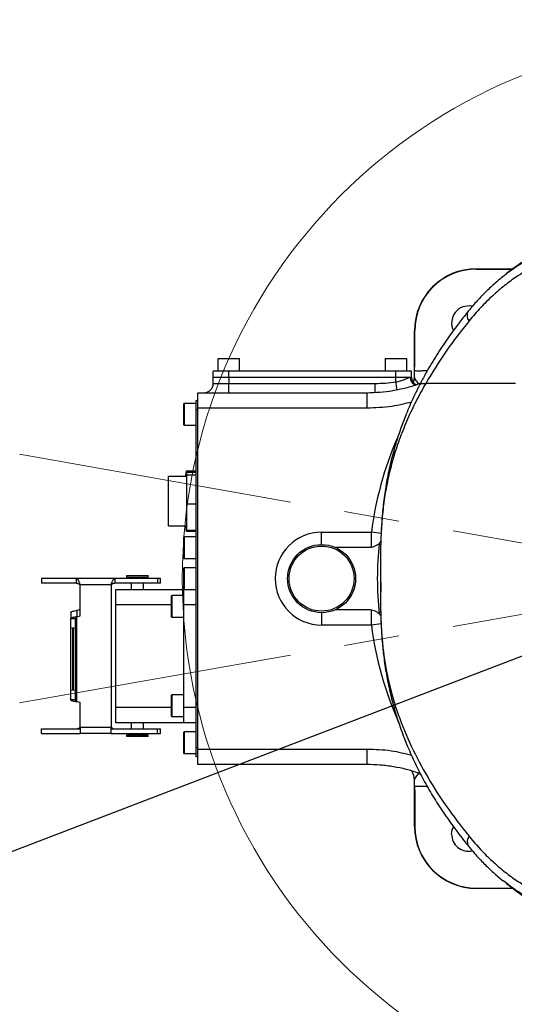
# Model space of a CAD drawing. Header units: millimetres. Extents: x 559 to 1365, y 424 to 1103.
# Tile 4 of 45: x 741 to 763, y 701 to 746. Entities that reach past the tile are written whole.
import ezdxf

# ---------------------------------------------------------------- set-up
doc = ezdxf.new("R2010")
doc.units = ezdxf.units.MM
doc.header["$PDSIZE"] = -1
doc.linetypes.add('CENTERX2', pattern=[20.32, 12.7, -2.54, 2.54, -2.54])
doc.layers.add('C1角度', color=7, linetype='Continuous')
doc.layers.add('C5直径', color=7, linetype='Continuous')
doc.styles.add('SLDTEXTSTYLE0', font='TXT', dxfattribs={"width": 0.7})
doc.dimstyles.new('SLDDIMSTYLE3', dxfattribs={"dimtxt": 3.5, "dimasz": 2.4, "dimexe": 0, "dimexo": 0.0625, "dimgap": 0.875, "dimtad": 2, "dimlfac": 2, "dimrnd": 1e-09, "dimzin": 12, "dimdsep": 46, "dimtxsty": 'SLDTEXTSTYLE0', "dimsah": 1, "dimcen": 0.09, "dimadec": 0, "dimazin": 3, "dimtfac": 1, "dimtdec": 3, "dimtofl": 0, "dimtmove": 0, "dimatfit": 3, "dimfxl": 1, "dimfrac": 2, "dimtolj": 1, "dimtzin": 12, "dimarcsym": 0})
doc.dimstyles.new('SLDDIMSTYLE4', dxfattribs={"dimtxt": 3.5, "dimasz": 2.4, "dimexe": 0, "dimexo": 0.0625, "dimgap": 0.875, "dimtad": 2, "dimlfac": 2, "dimrnd": 1e-09, "dimzin": 12, "dimdsep": 46, "dimtxsty": 'SLDTEXTSTYLE0', "dimsah": 1, "dimcen": 0.09, "dimadec": 0, "dimazin": 3, "dimtfac": 1, "dimtdec": 3, "dimtmove": 0, "dimatfit": 0, "dimfxl": 1, "dimfrac": 2, "dimtolj": 1, "dimtzin": 12, "dimarcsym": 0})

# ---------------------------------------------------------------- blocks, each defined once
blk = doc.blocks.new('*D145')
at = {"layer": 'C5直径', "color": 0, "lineweight": -2}
blk.add_line((901.391, 769.699), (680.419, 685.072), dxfattribs=at)
at = {"layer": 'C5直径', "color": 0}
blk.add_solid([(680.276, 685.446), (680.562, 684.699), (678.178, 684.214)], dxfattribs=at)
at = {"layer": 'Defpoints', "color": 0}
for p in [(773.148, 720.585), (678.178, 684.214)]:
    blk.add_point(p, dxfattribs=at)
at = {"layer": 'C5直径', "color": 0, "insert": (883.944, 768.772), "char_height": 4.5, "attachment_point": 1, "rotation": 20.9555, "style": 'SLDTEXTSTYLE0'}
blk.add_mtext('\\A1;R711.91', dxfattribs=at)
blk = doc.blocks.new('*D146')
at = {"layer": 'C1角度', "color": 0, "lineweight": -2}
blk.add_arc((773.148, 720.585), 44.585, 3.0846, 166.9154, dxfattribs=at)
at = {"layer": 'C1角度', "color": 0}
for points in [[(729.328, 730.758), (730.112, 730.598), (729.24, 728.327)], [(817.268, 722.973), (818.068, 722.995), (817.733, 720.585)]]:
    blk.add_solid(points, dxfattribs=at)
at = {"layer": 'Defpoints', "color": 0}
for p in [(755.488, 761.523), (672.996, 738.244), (773.148, 720.585), (773.148, 720.585), (874.844, 720.585)]:
    blk.add_point(p, dxfattribs=at)
at = {"layer": 'C1角度', "color": 0, "insert": (773.056, 770.744), "char_height": 4.5, "attachment_point": 1, "rotation": 355, "style": 'SLDTEXTSTYLE0'}
blk.add_mtext('\\A1;170%%d', dxfattribs=at)
blk = doc.blocks.new('*D147')
at = {"layer": 'C1角度', "color": 0, "lineweight": -2}
blk.add_arc((773.148, 720.585), 44.585, 193.0846, 356.9154, dxfattribs=at)
at = {"layer": 'C1角度', "color": 0}
for points in [[(818.068, 718.175), (817.268, 718.196), (817.733, 720.585)], [(730.112, 710.571), (729.328, 710.411), (729.24, 712.843)]]:
    blk.add_solid(points, dxfattribs=at)
at = {"layer": 'Defpoints', "color": 0}
for p in [(773.148, 720.585), (773.148, 720.585), (874.844, 720.585), (672.996, 702.925), (797.647, 683.335)]:
    blk.add_point(p, dxfattribs=at)
at = {"layer": 'C1角度', "color": 0, "insert": (772.664, 674.909), "char_height": 4.5, "attachment_point": 1, "rotation": 5, "style": 'SLDTEXTSTYLE0'}
blk.add_mtext('\\A1;170%%d', dxfattribs=at)

msp = doc.modelspace()

# ---------------------------------------------------------------- linework, layer by layer
at = {"color": 7, "linetype": 'CENTERX2', "lineweight": 18}
for q in [(672.996305, 738.244126), (672.996305, 702.925357)]:
    msp.add_line((773.147653, 720.584742), q, dxfattribs=at)
at = {"color": 7, "linetype": 'Continuous', "lineweight": 25}
for p, q in [((761.719653, 734.869742), (761.719653, 734.855311)), ((761.719653, 734.869742), (763.410761, 734.869742)), ((761.719653, 734.855311), (763.391764, 734.855311)), ((758.862653, 732.012742), (758.877084, 732.012742)), ((758.862653, 730.699185), (758.862653, 732.012742)), ((758.877084, 730.699185), (758.877084, 732.012742)), ((749.791678, 730.712807), (749.791678, 730.155692)), ((749.805963, 730.727092), (750.777343, 730.727092)), ((750.791628, 730.155692), (750.791628, 730.712807)), ((757.505578, 730.712807), (757.505578, 730.155692)), ((757.519863, 730.727092), (758.491243, 730.727092)), ((758.505528, 730.155692), (758.505528, 730.712807)), ((758.862653, 730.699185), (758.877084, 730.699185)), ((749.577403, 729.869992), (749.577403, 730.155692)), ((750.291653, 730.155692), (749.577403, 730.155692)), ((750.291653, 729.869992), (750.291653, 730.155692)), ((758.005553, 730.155692), (750.291653, 730.155692)), ((758.005553, 729.869992), (758.005553, 730.155692)), ((758.719803, 730.155692), (758.005553, 730.155692)), ((758.719803, 729.869992), (758.719803, 730.155692)), ((749.577403, 729.869992), (750.291653, 729.869992)), ((749.577403, 729.584292), (749.577403, 729.869992)), ((749.577403, 729.584292), (750.291653, 729.584292)), ((750.291653, 729.869992), (758.005553, 729.869992)), ((750.291653, 729.869992), (750.291653, 729.584292)), ((750.291653, 729.155742), (750.291653, 729.584292)), ((750.291653, 729.584292), (757.052595, 729.584292)), ((757.052595, 729.155742), (757.052595, 729.584292)), ((758.005553, 729.869992), (758.662605, 729.869992)), ((758.005553, 729.65177), (758.005553, 729.869992)), ((758.662605, 729.869992), (758.719803, 729.869992)), ((748.863153, 729.155742), (756.670154, 729.155742)), ((748.863153, 728.441492), (748.863153, 729.155742)), ((756.670154, 729.155742), (756.670154, 728.441492)), ((748.220328, 727.670102), (748.220328, 728.641482)), ((748.791728, 728.655767), (748.234613, 728.655767)), ((748.791728, 728.370067), (748.791728, 728.798617)), ((748.791728, 728.798617), (748.863153, 728.798617)), ((748.863153, 728.370067), (748.791728, 728.370067)), ((748.791728, 712.799417), (748.791728, 728.370067)), ((756.670154, 728.441492), (748.863153, 728.441492)), ((748.863153, 712.727992), (748.863153, 728.441492)), ((748.234613, 727.655817), (748.791728, 727.655817)), ((748.342085, 725.558058), (748.291753, 725.370217)), ((748.304856, 725.298792), (748.342085, 725.558058)), ((748.342085, 725.558058), (748.791728, 725.558058)), ((748.363178, 725.497888), (748.791728, 725.497888)), ((748.363178, 725.376833), (748.363178, 725.497888)), ((748.363178, 725.298792), (747.506078, 725.298792)), ((747.506078, 724.062803), (747.506078, 725.298792)), ((748.363178, 725.376833), (748.791728, 725.376833)), ((748.363178, 724.034937), (748.363178, 725.376833)), ((747.506078, 723.013192), (747.506078, 724.062803)), ((748.363178, 724.034937), (748.791728, 724.034937)), ((748.363178, 722.814096), (748.363178, 724.034937)), ((747.506078, 723.013192), (748.363178, 723.013192)), ((748.291753, 722.941767), (748.342085, 722.753925)), ((748.342085, 722.753925), (748.304856, 723.013192)), ((748.791728, 722.753925), (748.342085, 722.753925)), ((748.363178, 722.814096), (748.791728, 722.814096)), ((754.577153, 722.727492), (756.872107, 722.727492)), ((756.872107, 722.013242), (756.872107, 722.727492)), ((748.220328, 721.527552), (748.220328, 722.498932)), ((748.791728, 722.513217), (748.234613, 722.513217)), ((756.74874, 722.013242), (755.231774, 722.013242)), ((748.234613, 721.513267), (748.791728, 721.513267)), ((748.220328, 721.017987), (748.220328, 721.070432)), ((748.220328, 720.099052), (748.220328, 721.017987)), ((748.791728, 721.084717), (748.234613, 721.084717)), ((757.291906, 721.116396), (757.291303, 720.584742)), ((741.648541, 720.587349), (741.648541, 720.373074)), ((743.269217, 720.587349), (741.648541, 720.587349)), ((743.269217, 720.373074), (743.269217, 720.587349)), ((745.027615, 720.587349), (743.269217, 720.587349)), ((745.027615, 720.587349), (745.027615, 720.373074)), ((747.005416, 720.587349), (745.027615, 720.587349)), ((745.577603, 720.727592), (745.577603, 720.656167)), ((745.577603, 720.727592), (746.577553, 720.727592)), ((745.577603, 720.656167), (746.577553, 720.656167)), ((745.791878, 720.656167), (745.791878, 720.587349)), ((746.363278, 720.587349), (746.363278, 720.656167)), ((746.577553, 720.656167), (746.577553, 720.727592)), ((747.005416, 720.587349), (747.005416, 720.373074)), ((747.148953, 720.587349), (747.005416, 720.587349)), ((747.148953, 720.373074), (747.148953, 720.587349)), ((757.291303, 720.584742), (757.291906, 720.053088)), ((743.269217, 720.373074), (741.648541, 720.373074)), ((743.434166, 720.296434), (743.431155, 720.301649)), ((744.865677, 720.301649), (743.431155, 720.301649)), ((743.434166, 718.867934), (743.434166, 720.296434)), ((744.865677, 720.301649), (744.862666, 720.296434)), ((744.862666, 720.296434), (744.862666, 713.725334)), ((747.005416, 720.373074), (745.027615, 720.373074)), ((745.077628, 719.370517), (745.077628, 720.084767)), ((745.077628, 720.084767), (748.220328, 720.084767)), ((745.791878, 720.373074), (745.791878, 720.084767)), ((746.363278, 720.084767), (746.363278, 720.373074)), ((747.148953, 720.373074), (747.005416, 720.373074)), ((748.220328, 720.084767), (748.791728, 720.084767)), ((748.220328, 719.370517), (748.220328, 720.084767)), ((747.648928, 719.5955), (747.648928, 719.784782)), ((747.648928, 718.813402), (747.648928, 719.5955)), ((748.220328, 719.799067), (747.663213, 719.799067)), ((743.434166, 719.158849), (743.288709, 719.11729)), ((745.077628, 714.656467), (745.077628, 719.370517)), ((748.791728, 719.370517), (748.220328, 719.370517)), ((748.220328, 714.656467), (748.220328, 719.370517)), ((755.231774, 719.156242), (756.74874, 719.156242)), ((756.872107, 718.441992), (756.872107, 719.156242)), ((743.003009, 719.037151), (743.003009, 718.746236)), ((743.003009, 718.316941), (743.003009, 718.746236)), ((743.003009, 718.746236), (743.217284, 718.746236)), ((743.217284, 718.316941), (743.217284, 718.746236)), ((743.288709, 718.826375), (743.434166, 718.867934)), ((743.288709, 714.909694), (743.288709, 718.826375)), ((747.663213, 718.799117), (748.220328, 718.799117)), ((743.003009, 715.419127), (743.003009, 718.316941)), ((743.003009, 718.316941), (743.074434, 718.296534)), ((743.074434, 718.296534), (743.074434, 715.439534)), ((743.145859, 718.296534), (743.074434, 718.296534)), ((743.145859, 718.296534), (743.217284, 718.316941)), ((743.145859, 715.439534), (743.145859, 718.296534)), ((743.217284, 718.316941), (743.217284, 715.419127)), ((756.872107, 718.441992), (754.577153, 718.441992)), ((743.074434, 715.439534), (743.003009, 715.419127)), ((743.003009, 714.989832), (743.003009, 715.419127)), ((743.145859, 715.439534), (743.074434, 715.439534)), ((743.217284, 715.419127), (743.145859, 715.439534)), ((743.217284, 714.989832), (743.217284, 715.419127)), ((747.648928, 715.0243), (747.648928, 715.213582)), ((747.648928, 714.242202), (747.648928, 715.0243)), ((748.220328, 715.227867), (747.663213, 715.227867)), ((743.217284, 714.989832), (743.003009, 714.989832)), ((743.434166, 714.868134), (743.288709, 714.909694)), ((743.434166, 713.725334), (743.434166, 714.868134)), ((745.077628, 713.942217), (745.077628, 714.656467)), ((748.220328, 714.656467), (748.791728, 714.656467)), ((748.220328, 713.942217), (748.220328, 714.656467)), ((747.663213, 714.227917), (748.220328, 714.227917)), ((741.648541, 713.439634), (741.648541, 713.653909)), ((741.648541, 713.653909), (743.434166, 713.653909)), ((743.434166, 713.730549), (743.431155, 713.725334)), ((743.434166, 713.725334), (743.434166, 713.439634)), ((744.862666, 713.725334), (743.434166, 713.725334)), ((744.865677, 713.725334), (744.862666, 713.730549)), ((744.862666, 713.439634), (744.862666, 713.725334)), ((744.862666, 713.653909), (747.005416, 713.653909)), ((748.220328, 713.942217), (745.077628, 713.942217)), ((745.791878, 713.942217), (745.791878, 713.653909)), ((746.363278, 713.653909), (746.363278, 713.942217)), ((747.005416, 713.439634), (747.005416, 713.653909)), ((747.005416, 713.653909), (747.148953, 713.653909)), ((747.148953, 713.439634), (747.148953, 713.653909)), ((748.791728, 713.942217), (748.220328, 713.942217)), ((741.648541, 713.439634), (743.434166, 713.439634)), ((744.862666, 713.439634), (743.434166, 713.439634)), ((744.862666, 713.439634), (747.005416, 713.439634)), ((745.577603, 713.370817), (745.577603, 713.299392)), ((746.077578, 713.370817), (745.577603, 713.370817)), ((746.077578, 713.299392), (745.577603, 713.299392)), ((745.791878, 713.439634), (745.791878, 713.370817)), ((746.577553, 713.370817), (746.077578, 713.370817)), ((746.577553, 713.299392), (746.077578, 713.299392)), ((746.363278, 713.370817), (746.363278, 713.439634)), ((746.577553, 713.299392), (746.577553, 713.370817)), ((747.005416, 713.439634), (747.148953, 713.439634)), ((748.220328, 713.18089), (748.220328, 713.499382)), ((748.791728, 713.513667), (748.234613, 713.513667)), ((748.220328, 712.528002), (748.220328, 713.18089)), ((748.791728, 712.799417), (748.863153, 712.799417)), ((748.791728, 712.370867), (748.791728, 712.799417)), ((748.234613, 712.513717), (748.791728, 712.513717)), ((748.863153, 712.370867), (748.791728, 712.370867)), ((748.863153, 712.727992), (756.670154, 712.727992)), ((748.863153, 712.013742), (748.863153, 712.727992)), ((756.670154, 712.727992), (756.670154, 712.013742)), ((753.862903, 712.013742), (748.863153, 712.013742)), ((756.670154, 712.013742), (753.862903, 712.013742)), ((758.862653, 710.470298), (758.877084, 710.470298)), ((758.862653, 709.156742), (758.862653, 710.470298)), ((758.877084, 710.470298), (758.877084, 709.156742)), ((758.862653, 709.156742), (758.877084, 709.156742)), ((763.04604, 706.585821), (762.973843, 706.64226)), ((761.719653, 706.299742), (761.719653, 706.314172)), ((761.719653, 706.314172), (763.393304, 706.314172)), ((763.412735, 706.299742), (761.719653, 706.299742))]:
    msp.add_line(p, q, dxfattribs=at)
at = {"color": 8, "linetype": 'Continuous', "lineweight": 25}
for p, q in [((750.791628, 730.712807), (749.791678, 730.712807)), ((758.505528, 730.712807), (757.505578, 730.712807)), ((758.057128, 729.289424), (758.005553, 729.65177)), ((748.234613, 728.655767), (748.234613, 727.655817)), ((754.577153, 722.156092), (754.577153, 722.727492)), ((757.329097, 722.667327), (756.872107, 722.727492)), ((748.234613, 722.513217), (748.234613, 721.513267)), ((748.234613, 721.084717), (748.234613, 721.03073)), ((748.234613, 721.03073), (748.234613, 720.084767)), ((747.663213, 719.799067), (747.663213, 719.604218)), ((747.663213, 719.604218), (747.663213, 718.799117)), ((743.288709, 719.11729), (743.288709, 718.826375)), ((747.648928, 719.370517), (745.077628, 719.370517)), ((754.577153, 719.013392), (754.577153, 718.441992)), ((757.329056, 718.502151), (756.872107, 718.441992)), ((747.663213, 715.227867), (747.663213, 715.033018)), ((747.663213, 715.033018), (747.663213, 714.227917)), ((745.077628, 714.656467), (747.648928, 714.656467)), ((743.434166, 713.725334), (743.431155, 713.725334)), ((744.865677, 713.725334), (744.862666, 713.725334)), ((748.234613, 713.513667), (748.234613, 713.185808)), ((748.234613, 713.185808), (748.234613, 712.513717))]:
    msp.add_line(p, q, dxfattribs=at)
at = {"color": 7, "linetype": 'Continuous', "lineweight": 25, "flags": 128}
for points in [[(758.719803, 729.869992), (758.73465, 729.773176), (758.762412, 729.699222)], [(758.818087, 729.621646), (758.848929, 729.730648), (758.862653, 729.869992)], [(757.300632, 721.128574), (757.293563, 720.852463), (757.303167, 719.971465)], [(760.576853, 708.799617), (760.603624, 709.002964), (760.6565, 709.144306)]]:
    msp.add_lwpolyline(points, dxfattribs=at)
at = {"color": 7, "linetype": 'Continuous', "lineweight": 18}
msp.add_circle((773.147653, 720.584742), 24.99875, dxfattribs=at)
at = {"color": 7, "linetype": 'Continuous', "lineweight": 25}
for radius in [1.57135, 1.499925]:
    msp.add_circle((754.577153, 720.584742), radius, dxfattribs=at)
for centre, radius, start, end in [((761.719653, 732.012742), 2.857, 90, 180), ((761.719653, 732.012742), 2.842569, 90, 180), ((761.362528, 732.369867), 0.785675, 77.9424715, 206.5848419), ((749.805963, 730.712807), 0.014285, 90, 180), ((750.777343, 730.712807), 0.014285, 0, 90), ((757.519863, 730.712807), 0.014285, 90, 180), ((758.491243, 730.712807), 0.014285, 0, 90), ((749.148853, 729.584292), 0.42855, 270, 0), ((748.234613, 728.641482), 0.014285, 90, 180), ((748.234613, 727.670102), 0.014285, 180, 270), ((754.577153, 720.584742), 2.14275, 90, 270), ((748.234613, 722.498932), 0.014285, 90, 180), ((773.147653, 720.584742), 15.9992, 174.1769459, 185.8230541), ((748.234613, 721.527552), 0.014285, 180, 270), ((748.234613, 721.070432), 0.014285, 90, 180), ((748.234613, 720.099052), 0.014285, 180, 270), ((747.663213, 719.784782), 0.014285, 90, 180), ((747.663213, 718.813402), 0.014285, 180, 270), ((747.663213, 715.213582), 0.014285, 90, 180), ((747.663213, 714.242202), 0.014285, 180, 270), ((748.234613, 713.499382), 0.014285, 90, 180), ((748.234613, 712.528002), 0.014285, 180, 270), ((758.148403, 711.299492), 0.71425, 360, 34.1908534), ((761.719653, 709.156742), 2.857, 180, 270), ((761.719653, 709.156742), 2.842569, 180, 270), ((761.362528, 708.799617), 0.785675, 180, 282.2131519)]:
    msp.add_arc(centre, radius, start, end, dxfattribs=at)
at = {"color": 8, "linetype": 'Continuous', "lineweight": 25}
for centre, radius, start, end in [((761.676917, 732.713552), 0.388818, 148.8920963, 220.2345499), ((759.114896, 729.882986), 0.452478, 181.6456173, 236.8429273), ((773.147653, 720.584742), 16.415992, 156.8718167, 172.4998834), ((773.147653, 720.584742), 16.415992, 187.5001166, 203.8191468), ((761.71288, 708.452763), 0.418836, 142.6134997, 207.9650968)]:
    msp.add_arc(centre, radius, start, end, dxfattribs=at)
at = {"color": 7, "linetype": 'Continuous', "lineweight": 25}
for points, knots in [([(764.90926, 735.155442), (764.809691, 735.122982), (764.610557, 735.058063), (764.281022, 734.911778), (763.931489, 734.726324), (763.510519, 734.465017), (763.020557, 734.108378), (762.465255, 733.632627), (761.911171, 733.088175), (761.557128, 732.671009), (761.380091, 732.462408)], [0, 0, 0, 0, 0.099498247, 0.198991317, 0.300770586, 0.402557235, 0.549621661, 0.696731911, 0.848353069, 1, 1, 1, 1]), ([(763.796938, 735.155946), (763.744592, 735.118705), (763.490075, 734.937632), (763.235493, 734.746596), (763.038462, 734.58674), (763.036589, 734.58522)], [0, 0, 0, 0, 0.2041113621, 0.9924325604, 1, 1, 1, 1]), ([(763.050241, 734.591761), (762.914993, 734.483356), (762.63631, 734.259985), (762.218478, 733.876339), (761.802471, 733.447415), (761.511057, 733.124524), (761.364573, 732.936416), (761.346036, 732.912612)], [0, 0, 0, 0, 0.230013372, 0.473950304, 0.718558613, 0.964384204, 1, 1, 1, 1]), ([(761.346874, 732.909766), (761.215849, 732.748271), (760.895066, 732.352889), (760.404644, 731.68173), (759.886636, 730.906183), (759.459958, 730.205106), (759.228434, 729.757989), (759.139878, 729.586971)], [0, 0, 0, 0, 0.159233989, 0.38984697, 0.624915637, 0.856533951, 1, 1, 1, 1]), ([(761.380091, 732.462408), (761.020475, 732.006405), (760.299593, 731.092308), (759.687883, 730.08773), (759.381328, 729.584292)], [0, 0, 0, 0, 0.498855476, 1, 1, 1, 1]), ([(758.862653, 729.869992), (758.862653, 729.93575), (758.862653, 730.003486), (758.862653, 730.13957), (758.862653, 730.208187), (758.862653, 730.415721), (758.862653, 730.556303), (758.862653, 730.699185)], [0, 0, 0, 0, 0.25, 0.25, 0.5, 0.5, 1, 1, 1, 1]), ([(758.866472, 730.158793), (758.868829, 730.248846), (758.871679, 730.33889), (758.875815, 730.519008), (758.877084, 730.609084), (758.877084, 730.699185)], [0, 0, 0, 0, 0.5, 0.5, 1, 1, 1, 1]), ([(759.451124, 730.16627), (759.405242, 730.163829), (759.286137, 730.157494), (759.11719, 730.1553), (758.963637, 730.15615), (758.887096, 730.158198), (758.870998, 730.158662), (758.866472, 730.158793)], [0, 0, 0, 0, 0.147702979, 0.383419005, 0.629382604, 0.895796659, 1, 1, 1, 1]), ([(756.670154, 729.155742), (757.069236, 729.173471), (757.673822, 729.20033), (758.463923, 729.377504), (758.893017, 729.496169), (759.114561, 729.585721), (759.145924, 729.598399)], [0, 0, 0, 0, 0.472858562, 0.716352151, 0.959845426, 1, 1, 1, 1]), ([(759.140102, 729.586781), (759.061374, 729.436819), (758.850281, 729.03473), (758.554636, 728.362426), (758.247049, 727.573782), (757.983279, 726.770697), (757.761784, 725.956075), (757.584511, 725.134009), (757.452703, 724.307853), (757.373725, 723.564299), (757.329764, 722.913229), (757.307502, 722.377052), (757.297116, 721.916367), (757.293223, 721.514526), (757.291843, 721.256444), (757.291685, 721.121665), (757.291669, 721.108049)], [0, 0, 0, 0, 0.0576535, 0.154584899, 0.251700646, 0.349401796, 0.447439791, 0.54555359, 0.643407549, 0.740627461, 0.80979738, 0.869257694, 0.920892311, 0.959860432, 0.995945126, 1, 1, 1, 1]), ([(759.381328, 729.584292), (759.2305, 729.313051), (758.928851, 728.770588), (758.53451, 727.934174), (758.189386, 727.085125), (757.903552, 726.232663), (757.677525, 725.383058), (757.507296, 724.531442), (757.390016, 723.668493), (757.324252, 722.827125), (757.300697, 722.122326), (757.293438, 721.565165), (757.292417, 721.265894), (757.291906, 721.116396)], [0, 0, 0, 0, 0.103971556, 0.207936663, 0.312938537, 0.41793767, 0.519620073, 0.62130559, 0.724035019, 0.826729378, 0.912290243, 0.956185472, 1, 1, 1, 1]), ([(758.005553, 729.65177), (758.076276, 729.667877), (758.144643, 729.686161), (758.24406, 729.715975), (758.276662, 729.726319), (758.338889, 729.74696), (758.368781, 729.757337), (758.426186, 729.777948), (758.4539, 729.788261), (758.505696, 729.807992), (758.52978, 729.817404), (758.59667, 729.843837), (758.634468, 729.859188), (758.662605, 729.869992)], [0, 0, 0, 0, 0.25, 0.25, 0.375, 0.375, 0.5, 0.5, 0.625, 0.625, 0.75, 0.75, 1, 1, 1, 1]), ([(758.924942, 729.522484), (758.897791, 729.541464), (758.836019, 729.584646), (758.780939, 729.649919), (758.765895, 729.695507), (758.76419, 729.700674)], [0, 0, 0, 0, 0.410150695, 0.933148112, 1, 1, 1, 1]), ([(758.862653, 729.869992), (758.862653, 729.849475), (758.868877, 729.827159), (758.889739, 729.778951), (758.904422, 729.753016), (758.956084, 729.671143), (758.999837, 729.611587), (759.043813, 729.552669)], [0, 0, 0, 0, 0.25, 0.25, 0.5, 0.5, 1, 1, 1, 1]), ([(763.527925, 729.584292), (763.403122, 729.584292), (762.977823, 729.584292), (762.20284, 729.584292), (761.220172, 729.584292), (760.256543, 729.584292), (759.670886, 729.584292), (759.381328, 729.584292)], [0, 0, 0, 0, 0.09800032, 0.333960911, 0.561916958, 0.783405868, 1, 1, 1, 1]), ([(757.231009, 722.207966), (757.260032, 722.235077), (757.28914, 722.262269), (757.306894, 722.293052), (757.306946, 722.293143)], [0, 0, 0, 0, 0.997059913, 1, 1, 1, 1]), ([(757.230095, 722.198976), (757.197471, 722.169376), (757.162495, 722.143091), (757.087915, 722.097044), (757.04789, 722.077166), (756.965967, 722.045534), (756.923895, 722.03358), (756.837529, 722.017405), (756.793105, 722.013242), (756.74874, 722.013242)], [0, 0, 0, 0, 0.25, 0.25, 0.5, 0.5, 0.75, 0.75, 1, 1, 1, 1]), ([(743.269217, 720.587349), (743.282832, 720.587349), (743.296134, 720.579986), (743.316468, 720.558427), (743.323158, 720.549637), (743.336593, 720.528972), (743.343408, 720.516948), (743.35691, 720.490496), (743.363594, 720.476113), (743.377054, 720.445118), (743.383885, 720.42835), (743.397348, 720.393889), (743.404032, 720.376086), (743.41753, 720.339405), (743.424347, 720.320515), (743.431155, 720.301649)], [0, 0, 0, 0, 0.25, 0.25, 0.375, 0.375, 0.5, 0.5, 0.625, 0.625, 0.75, 0.75, 0.875, 0.875, 1, 1, 1, 1]), ([(744.865677, 720.301649), (744.879292, 720.339382), (744.892593, 720.376242), (744.912928, 720.428307), (744.919618, 720.444733), (744.933053, 720.475704), (744.939868, 720.490384), (744.95337, 720.51685), (744.960054, 720.528662), (744.973514, 720.549417), (744.980345, 720.558396), (744.993808, 720.572692), (745.000491, 720.578115), (745.01399, 720.58546), (745.020807, 720.587349), (745.027615, 720.587349)], [0, 0, 0, 0, 0.25, 0.25, 0.375, 0.375, 0.5, 0.5, 0.625, 0.625, 0.75, 0.75, 0.875, 0.875, 1, 1, 1, 1]), ([(743.269217, 720.373074), (743.28282, 720.373074), (743.296176, 720.371216), (743.323062, 720.364102), (743.336705, 720.358755), (743.376993, 720.339028), (743.403949, 720.320498), (743.431155, 720.301649)], [0, 0, 0, 0, 0.25, 0.25, 0.5, 0.5, 1, 1, 1, 1]), ([(744.865677, 720.301649), (744.87928, 720.311074), (744.892635, 720.320322), (744.919522, 720.337537), (744.933165, 720.345547), (744.973452, 720.365293), (745.000409, 720.373074), (745.027615, 720.373074)], [0, 0, 0, 0, 0.25, 0.25, 0.5, 0.5, 1, 1, 1, 1]), ([(757.291821, 720.043186), (757.291909, 719.995352), (757.29222, 719.825404), (757.294151, 719.53287), (757.298943, 719.152478), (757.31025, 718.713714), (757.332419, 718.208494), (757.373368, 717.621059), (757.44405, 716.940013), (757.55981, 716.170207), (757.727515, 715.351883), (757.94, 714.538352), (758.195862, 713.736081), (758.495057, 712.944908), (758.837641, 712.16477), (759.222822, 711.397015), (759.651826, 710.643342), (760.12437, 709.896654), (760.64393, 709.156774), (761.056655, 708.606716), (761.298677, 708.317107), (761.346685, 708.25966)], [0, 0, 0, 0, 0.009839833, 0.034959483, 0.062141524, 0.093194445, 0.133705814, 0.179276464, 0.233391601, 0.299717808, 0.367128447, 0.434174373, 0.50097201, 0.567728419, 0.634612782, 0.701811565, 0.768782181, 0.837234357, 0.908607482, 0.981871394, 1, 1, 1, 1]), ([(757.291906, 720.053088), (757.292536, 719.880285), (757.293797, 719.534228), (757.304118, 718.874475), (757.334766, 718.167368), (757.42812, 717.134069), (757.626557, 715.934137), (758.02955, 714.481644), (758.607218, 713.030593), (759.367191, 711.560397), (760.294422, 710.094865), (761.017597, 709.170444), (761.380091, 708.707075)], [0, 0, 0, 0, 0.036464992, 0.073025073, 0.149244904, 0.206709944, 0.332112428, 0.457499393, 0.586781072, 0.716098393, 0.857693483, 1, 1, 1, 1]), ([(743.003009, 719.037151), (743.003009, 719.043829), (743.010445, 719.050508), (743.039068, 719.063864), (743.060244, 719.070542), (743.113133, 719.083899), (743.144825, 719.090577), (743.213927, 719.103933), (743.25131, 719.110612), (743.288709, 719.11729)], [0, 0, 0, 0, 0.25, 0.25, 0.5, 0.5, 0.75, 0.75, 1, 1, 1, 1]), ([(756.74874, 719.156242), (756.793114, 719.156242), (756.836793, 719.152158), (756.922818, 719.136162), (756.965489, 719.124117), (757.047898, 719.092331), (757.087121, 719.072862), (757.1617, 719.026949), (757.197281, 719.00028), (757.230095, 718.970507)], [0, 0, 0, 0, 0.25, 0.25, 0.5, 0.5, 0.75, 0.75, 1, 1, 1, 1]), ([(743.288709, 718.826375), (743.25131, 718.819697), (743.213927, 718.813019), (743.144825, 718.799662), (743.113133, 718.792984), (743.060244, 718.779628), (743.039068, 718.772949), (743.010445, 718.759593), (743.003009, 718.752915), (743.003009, 718.746236)], [0, 0, 0, 0, 0.25, 0.25, 0.5, 0.5, 0.75, 0.75, 1, 1, 1, 1]), ([(743.288709, 718.826375), (743.270009, 718.813019), (743.251426, 718.799662), (743.224981, 718.772949), (743.217284, 718.759593), (743.217284, 718.746236)], [0, 0, 0, 0, 0.5, 0.5, 1, 1, 1, 1]), ([(757.307293, 718.8687), (757.29271, 718.890583), (757.270836, 718.923407), (757.240966, 718.95199), (757.231009, 718.961517)], [0, 0, 0, 0, 0.666670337, 1, 1, 1, 1]), ([(743.003009, 714.989832), (743.003009, 714.983154), (743.010445, 714.976476), (743.039068, 714.963119), (743.060244, 714.956441), (743.113133, 714.943085), (743.144825, 714.936406), (743.213927, 714.92305), (743.25131, 714.916372), (743.288709, 714.909694)], [0, 0, 0, 0, 0.25, 0.25, 0.5, 0.5, 0.75, 0.75, 1, 1, 1, 1]), ([(743.217284, 714.989832), (743.217284, 714.976476), (743.224981, 714.963119), (743.251426, 714.936406), (743.270009, 714.92305), (743.288709, 714.909694)], [0, 0, 0, 0, 0.5, 0.5, 1, 1, 1, 1]), ([(743.269217, 713.653909), (743.28282, 713.653909), (743.296176, 713.655767), (743.323062, 713.662882), (743.336705, 713.668228), (743.376993, 713.687955), (743.403949, 713.706485), (743.431155, 713.725334)], [0, 0, 0, 0, 0.25, 0.25, 0.5, 0.5, 1, 1, 1, 1]), ([(744.865677, 713.725334), (744.87928, 713.71591), (744.892635, 713.706662), (744.919522, 713.689446), (744.933165, 713.681437), (744.973452, 713.66169), (745.000409, 713.653909), (745.027615, 713.653909)], [0, 0, 0, 0, 0.25, 0.25, 0.5, 0.5, 1, 1, 1, 1]), ([(759.143473, 711.571906), (759.112649, 711.584359), (758.712626, 711.74597), (758.086604, 711.88864), (757.285648, 711.998968), (756.875319, 712.008817), (756.670154, 712.013742)], [0, 0, 0, 0, 0.039504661, 0.512685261, 0.756342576, 1, 1, 1, 1]), ([(759.043813, 711.616814), (758.999902, 711.557983), (758.956224, 711.498518), (758.904658, 711.416862), (758.889851, 711.390764), (758.868867, 711.34233), (758.862653, 711.319978), (758.862653, 711.299492)], [0, 0, 0, 0, 0.5, 0.5, 0.75, 0.75, 1, 1, 1, 1]), ([(758.862653, 710.470298), (758.862653, 710.61318), (758.862653, 710.753762), (758.862653, 710.961296), (758.862653, 711.029913), (758.862653, 711.165997), (758.862653, 711.233733), (758.862653, 711.299492)], [0, 0, 0, 0, 0.5, 0.5, 0.75, 0.75, 1, 1, 1, 1]), ([(758.866472, 711.01069), (758.883598, 711.01123), (758.917856, 711.012309), (759.072551, 711.014374), (759.259101, 711.013083), (759.399453, 711.005784), (759.455253, 711.002883)], [0, 0, 0, 0, 0.2749808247, 0.5500252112, 0.8211053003, 1, 1, 1, 1]), ([(758.866472, 711.01069), (758.868829, 710.920637), (758.871679, 710.830593), (758.875815, 710.650475), (758.877084, 710.560399), (758.877084, 710.470298)], [0, 0, 0, 0, 0.5, 0.5, 1, 1, 1, 1]), ([(761.380091, 708.707075), (761.621582, 708.426268), (762.032729, 707.948185), (762.646465, 707.374907), (763.192876, 706.927803), (763.737583, 706.553683), (764.247868, 706.268259), (764.703667, 706.073512), (765.106401, 705.953759), (765.471544, 705.890932), (765.687946, 705.884539), (765.796169, 705.881342)], [0, 0, 0, 0, 0.152995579, 0.260479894, 0.367936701, 0.479221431, 0.590474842, 0.691248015, 0.792050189, 0.896004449, 1, 1, 1, 1]), ([(761.346375, 708.259041), (761.4427, 708.141487), (761.676261, 707.856449), (762.066595, 707.444927), (762.505745, 707.027727), (762.808919, 706.759646), (762.963717, 706.64224), (762.970845, 706.636833)], [0, 0, 0, 0, 0.18890867, 0.458054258, 0.724964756, 0.987334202, 1, 1, 1, 1]), ([(763.045057, 706.584574), (763.13033, 706.516784), (763.403645, 706.299506), (763.875453, 705.952934), (764.456657, 705.544844), (764.977146, 705.201963), (765.414017, 704.927317), (765.835736, 704.669815), (766.300354, 704.396527), (766.800929, 704.113999), (767.257159, 703.865416), (767.6617, 703.65093), (768.006884, 703.47105), (768.375766, 703.280172), (768.768977, 703.078905), (769.039917, 702.941638), (769.167959, 702.876767)], [0, 0, 0, 0, 0.039606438, 0.126945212, 0.214035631, 0.301608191, 0.358337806, 0.410903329, 0.492728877, 0.570856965, 0.644393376, 0.712194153, 0.773468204, 0.830768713, 0.920023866, 1, 1, 1, 1])]:
    msp.add_open_spline(points, degree=3, knots=knots, dxfattribs=at)
at = {"color": 8, "linetype": 'Continuous', "lineweight": 25}
for points, knots in [([(763.049813, 734.592411), (763.07253, 734.611557), (763.294197, 734.798386), (763.566126, 734.976443), (763.807852, 735.124871), (763.857638, 735.155442)], [0, 0, 0, 0, 0.083127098, 0.811160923, 1, 1, 1, 1]), ([(759.144929, 729.584292), (759.142741, 729.584292), (759.135164, 729.584292), (759.230596, 729.584292), (759.340418, 729.584292), (759.381328, 729.584292)], [0, 0, 0, 0, 0.20300493, 0.703111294, 1, 1, 1, 1]), ([(758.723693, 728.724628), (758.422769, 728.648236), (757.749409, 728.477301), (757.054506, 728.454244), (756.670154, 728.441492)], [0, 0, 0, 0, 0.446899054, 1, 1, 1, 1]), ([(756.670154, 712.727992), (757.046574, 712.715768), (757.741108, 712.693215), (758.41433, 712.52282), (758.722683, 712.444774)], [0, 0, 0, 0, 0.541973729, 1, 1, 1, 1]), ([(765.992487, 705.37629), (765.888357, 705.372556), (765.680136, 705.365088), (765.319659, 705.408234), (764.909948, 705.511799), (764.439393, 705.694149), (763.916083, 705.970573), (763.442598, 706.2679), (763.149116, 706.503185), (763.04604, 706.585821)], [0, 0, 0, 0, 0.147296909, 0.294539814, 0.445590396, 0.596594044, 0.755309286, 0.914060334, 1, 1, 1, 1])]:
    msp.add_open_spline(points, degree=3, knots=knots, dxfattribs=at)
at = {"color": 7, "linetype": 'Continuous', "lineweight": 25}
msp.add_open_spline([(757.052595, 729.584292), (757.37184, 729.584292), (757.689493, 729.606783), (758.005553, 729.65177)], degree=3, dxfattribs=at)

# ---------------------------------------------------------------- dimensions: what is measured, and where the dimension line sits
at = {"layer": 'C1角度'}
for base, line1, line2, picture, middle in [((755.488445, 761.523387), ((874.843996, 720.584742), (773.147653, 720.584742)), ((672.996305, 738.244126), (773.147653, 720.584742)), '*D146', (777.03349, 765.000061)), ((797.647499, 683.334535), ((672.996305, 702.925357), (773.147653, 720.584742)), ((874.843996, 720.584742), (773.147653, 720.584742)), '*D147', (777.03349, 676.169422))]:
    dim = msp.add_angular_dim_2l(base=base, line1=line1, line2=line2, dimstyle='SLDDIMSTYLE4', override={"dimtxt": 4.5}, dxfattribs=at)
    dim.commit()
    dim.dimension.update_dxf_attribs({"geometry": picture, "text_midpoint": middle, "dimtype": 162})
at = {"layer": 'C5直径'}
dim = msp.add_radius_dim(center=(773.147653, 720.584742), mpoint=(678.177631, 684.213857), text='R711.91', dimstyle='SLDDIMSTYLE3', override={"dimtxt": 4.5, "dimtxsty": 'SLDTEXTSTYLE0'}, dxfattribs=at)
dim.commit()
dim.dimension.update_dxf_attribs({"geometry": '*D145', "text_midpoint": (893.659915, 765.420954), "dimtype": 164})

doc.saveas('drawing.dxf')
